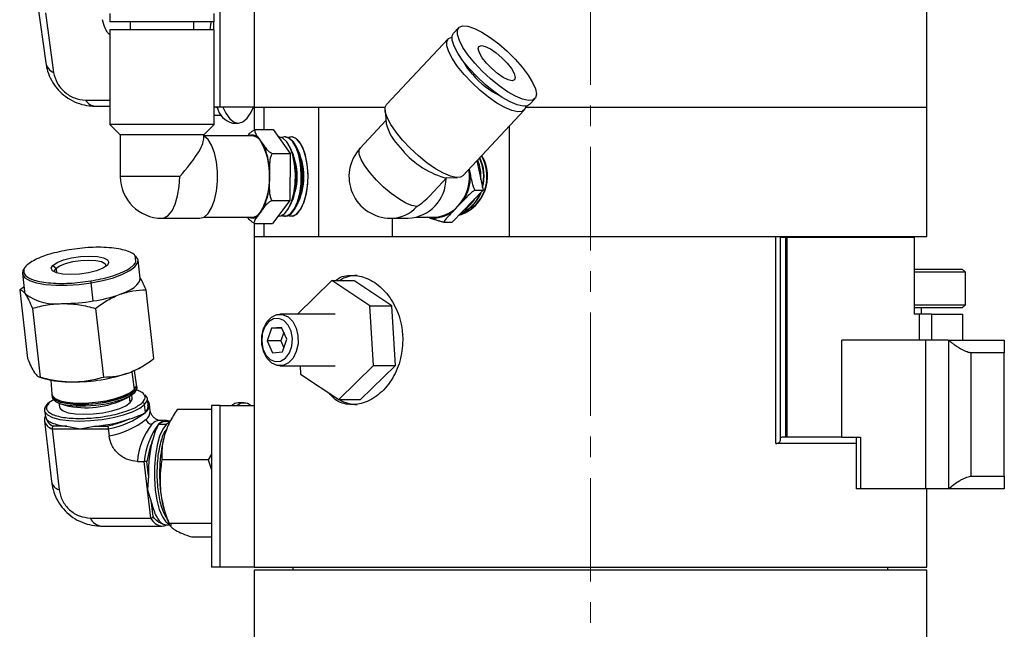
# Model space of a CAD drawing. Header units: inches. Extents: x 2.4 to 40.6, y 0.9 to 32.7.
# Tile 15 of 68: x 2.4 to 7.2, y 15.8 to 18.8. Entities that reach past the tile are written whole.
import ezdxf

# ---------------------------------------------------------------- set-up
doc = ezdxf.new("R2010")
doc.units = ezdxf.units.IN
doc.header["$MEASUREMENT"] = 0
doc.linetypes.add('CENTERX2', pattern=[0.8, 0.5, -0.1, 0.1, -0.1])

msp = doc.modelspace()

# ---------------------------------------------------------------- linework, layer by layer
at = {"color": 7, "linetype": 'CENTERX2', "lineweight": 18}
msp.add_line((5.1979, 9.6647), (5.1979, 24.4581), dxfattribs=at)
at = {"color": 7, "linetype": 'Continuous', "lineweight": 25}
for p, q in [((3.4091, 18.3567), (3.4091, 18.9317)), ((3.5729, 18.9317), (3.5729, 18.3567)), ((6.8229, 18.3567), (6.8229, 18.9317)), ((2.526, 18.8582), (2.566, 18.5711)), ((2.5638, 18.812), (2.6038, 18.5249)), ((2.8758, 18.8093), (2.8758, 18.7699)), ((3.3797, 18.7699), (3.3797, 18.8093)), ((2.8994, 18.7699), (2.8758, 18.7699)), ((3.3797, 18.7699), (2.8994, 18.7699)), ((2.9742, 18.7699), (2.9742, 18.7305)), ((3.2813, 18.7305), (3.2813, 18.7699)), ((3.3777, 18.7305), (3.3777, 18.7699)), ((2.8758, 18.7305), (2.8758, 18.2738)), ((2.8994, 18.7305), (2.8758, 18.7305)), ((3.3797, 18.7305), (2.8994, 18.7305)), ((3.3797, 18.2738), (3.3797, 18.7305)), ((4.5613, 18.7418), (4.5357, 18.7144)), ((4.51, 18.687), (4.2127, 18.3693)), ((2.758, 18.3912), (2.8758, 18.3912)), ((4.9036, 18.3701), (4.9293, 18.3975)), ((2.8059, 18.3619), (2.8758, 18.3619)), ((3.4091, 18.3567), (3.3797, 18.3567)), ((3.3874, 18.3567), (3.3979, 18.3541)), ((3.5729, 18.3567), (3.4091, 18.3567)), ((3.5729, 18.3567), (3.5729, 18.2461)), ((3.5729, 18.3567), (3.621, 18.3567)), ((3.5729, 18.3567), (4.2064, 18.3567)), ((3.621, 18.2489), (3.621, 18.3567)), ((3.8837, 18.3567), (3.8837, 17.7317)), ((3.8837, 18.3567), (4.2064, 18.3567)), ((4.2057, 18.3425), (4.2111, 18.2784)), ((4.5807, 18.0249), (4.878, 18.3427)), ((4.8846, 18.3567), (6.8229, 18.3567)), ((6.8229, 17.7317), (6.8229, 18.3567)), ((2.8758, 18.2738), (2.9261, 18.2234)), ((2.8994, 18.2738), (2.8758, 18.2738)), ((3.3797, 18.2738), (2.8994, 18.2738)), ((3.3293, 18.2234), (3.3797, 18.2738)), ((3.3797, 18.3184), (3.4139, 18.3184)), ((3.4681, 18.2792), (3.4952, 18.2792)), ((4.2099, 18.2925), (4.0854, 18.1594)), ((3.5782, 18.2489), (3.6644, 18.2489)), ((3.6644, 18.2489), (3.7468, 18.1324)), ((4.8055, 18.2652), (4.8055, 17.7317)), ((2.9261, 18.2234), (2.9261, 18.0217)), ((2.945, 18.2234), (2.9261, 18.2234)), ((3.3293, 18.2234), (2.945, 18.2234)), ((3.3293, 18.2043), (3.3293, 18.2234)), ((3.563, 18.2185), (3.3293, 18.2185)), ((3.5908, 18.2116), (3.6057, 18.1907)), ((3.6057, 18.1907), (3.6205, 18.1697)), ((3.6915, 18.2132), (3.6897, 18.2132)), ((3.72, 18.2132), (3.7057, 18.2102)), ((3.72, 18.2131), (3.7058, 18.2102)), ((3.7239, 18.2132), (3.72, 18.2132)), ((3.7523, 18.2131), (3.7381, 18.2102)), ((3.7523, 18.2131), (3.7381, 18.2102)), ((3.6606, 18.1324), (3.7468, 18.1324)), ((3.7468, 18.1324), (3.7454, 17.9051)), ((3.7611, 18.1209), (3.7575, 18.1323)), ((3.7934, 18.1209), (3.7898, 18.1326)), ((4.6491, 18.0981), (4.6794, 17.9561)), ((3.6465, 18.0597), (3.6462, 18.0188)), ((4.6112, 18.0575), (4.6177, 18.0269)), ((3.2129, 18.0217), (2.9261, 18.0217)), ((3.6462, 18.0188), (3.646, 17.9779)), ((4.4202, 17.9272), (4.5043, 18.017)), ((4.4901, 18.0173), (4.5545, 18.0161)), ((4.6794, 17.9561), (4.5293, 17.8004)), ((4.6392, 17.9561), (4.6794, 17.9561)), ((3.6592, 17.9051), (3.7454, 17.9051)), ((3.7454, 17.9051), (3.6615, 17.7944)), ((3.7575, 17.911), (3.7611, 17.9224)), ((3.7898, 17.9107), (3.7934, 17.9224)), ((4.5848, 17.9063), (4.5578, 17.8783)), ((3.6036, 17.8498), (3.5885, 17.8298)), ((3.6187, 17.8697), (3.6036, 17.8498)), ((4.5578, 17.8783), (4.5308, 17.8502)), ((3.1277, 17.8201), (3.3104, 17.8201)), ((3.3287, 17.8248), (3.563, 17.8248)), ((3.5729, 17.7958), (3.5729, 17.7317)), ((3.6886, 17.8302), (3.6915, 17.8302)), ((3.72, 17.8302), (3.7239, 17.8302)), ((4.2326, 17.8201), (4.3177, 17.8201)), ((4.2421, 17.7317), (4.2421, 17.8201)), ((4.3571, 17.8248), (4.4355, 17.8248)), ((4.4196, 17.8214), (4.4093, 17.8248)), ((4.4891, 17.8004), (4.5293, 17.8004)), ((3.5753, 17.7944), (3.6615, 17.7944)), ((3.621, 17.7317), (3.621, 17.7944)), ((3.5729, 17.7317), (3.5729, 16.1337)), ((3.5729, 17.7317), (6.094, 17.7317)), ((3.5729, 17.7317), (3.621, 17.7317)), ((3.8837, 17.7317), (4.2421, 17.7317)), ((4.8055, 17.7317), (6.8229, 17.7317)), ((6.094, 16.7317), (6.094, 17.7317)), ((6.1164, 16.7536), (6.1164, 17.7317)), ((6.1412, 17.7267), (6.1164, 17.7267)), ((6.1412, 17.7267), (6.1412, 16.7617)), ((6.1476, 17.7267), (6.1412, 17.7267)), ((6.1476, 17.7267), (6.1476, 16.7617)), ((6.7629, 17.7267), (6.1476, 17.7267)), ((6.7629, 17.7267), (6.7629, 17.3567)), ((3.0217, 17.5298), (3.0116, 17.6176)), ((2.6, 17.5925), (2.6155, 17.5785)), ((2.6155, 17.5785), (2.6181, 17.5563)), ((6.7629, 17.5747), (6.9948, 17.5747)), ((7.0104, 17.559), (6.7629, 17.559)), ((7.0104, 17.559), (6.9948, 17.5747)), ((7.0104, 17.4023), (7.0104, 17.559)), ((2.4528, 17.5534), (2.4628, 17.4656)), ((3.9479, 17.5194), (3.7819, 17.3567)), ((4.1325, 17.3961), (3.9479, 17.5194)), ((3.9479, 17.5194), (4.054, 17.5194)), ((4.2386, 17.3961), (4.054, 17.5194)), ((2.4603, 17.4878), (2.4398, 17.4739)), ((2.4398, 17.4739), (2.4779, 17.1423)), ((2.7954, 17.4202), (2.7854, 17.5079)), ((3.0883, 17.1423), (3.0502, 17.4739)), ((2.5012, 17.3844), (2.5393, 17.0528)), ((2.8064, 17.3844), (2.8445, 17.0528)), ((4.1493, 17.1084), (4.1325, 17.3961)), ((4.1325, 17.3961), (4.2386, 17.3961)), ((4.2553, 17.1084), (4.2386, 17.3961)), ((6.7629, 17.4023), (7.0104, 17.4023)), ((6.9948, 17.3867), (6.7629, 17.3867)), ((6.7979, 17.3567), (6.7979, 17.3867)), ((6.9948, 17.3867), (7.0104, 17.4023)), ((3.9647, 17.3567), (3.6974, 17.3567)), ((6.7863, 17.3567), (6.7629, 17.3567)), ((6.7863, 17.3567), (6.7863, 17.2317)), ((6.8466, 17.3567), (6.7863, 17.3567)), ((6.8466, 17.3567), (6.8466, 17.2317)), ((6.8466, 17.3567), (6.9979, 17.3567)), ((6.9979, 17.2317), (6.9979, 17.3567)), ((3.6566, 17.2884), (3.6352, 17.2273)), ((3.7047, 17.2928), (3.6566, 17.2884)), ((3.7067, 17.2884), (3.6566, 17.2884)), ((3.7314, 17.236), (3.7047, 17.2928)), ((3.6352, 17.2273), (3.6619, 17.1705)), ((3.7015, 17.2273), (3.6352, 17.2273)), ((3.716, 17.2688), (3.7015, 17.2273)), ((3.7015, 17.2273), (3.7169, 17.1945)), ((3.71, 17.1749), (3.7314, 17.236)), ((6.413, 16.7617), (6.413, 17.2317)), ((6.8192, 17.2317), (6.413, 17.2317)), ((6.8192, 16.5117), (6.8192, 17.2317)), ((6.9272, 17.2317), (6.8192, 17.2317)), ((6.9299, 17.2293), (6.9272, 17.2317)), ((6.9272, 17.2317), (7.1979, 17.2317)), ((6.9299, 16.514), (6.9299, 17.2293)), ((7.1979, 17.2317), (7.1979, 17.1697)), ((3.6619, 17.1705), (3.71, 17.1749)), ((7.1979, 17.1697), (7.0382, 17.1697)), ((7.0382, 16.5737), (7.0382, 17.1697)), ((7.1979, 16.5737), (7.1979, 17.1697)), ((3.0047, 17.0163), (2.9946, 17.0841)), ((3.0257, 17.1001), (3.0374, 17.1073)), ((3.6974, 17.1067), (3.9647, 17.1067)), ((3.7946, 17.1067), (3.7969, 17.0673)), ((3.9815, 16.944), (4.1493, 17.1084)), ((4.0875, 16.944), (4.2553, 17.1084)), ((4.1493, 17.1084), (4.2553, 17.1084)), ((2.5327, 17.054), (2.5564, 17.0462)), ((2.5903, 17.0376), (2.5958, 16.9693)), ((2.9811, 17.0784), (2.9937, 16.9922)), ((3.7969, 17.0673), (3.9815, 16.944)), ((3.0067, 17.0022), (3.0059, 17.008)), ((2.6059, 16.944), (2.5821, 16.9289)), ((2.5965, 16.961), (2.597, 16.9551)), ((2.6325, 16.9393), (2.6458, 16.9349)), ((2.9548, 16.9505), (2.9778, 16.9645)), ((2.9638, 16.9714), (2.9758, 16.9787)), ((2.974, 16.9289), (2.9704, 16.96)), ((2.9835, 16.9491), (2.9815, 16.9669)), ((2.9957, 16.978), (2.9949, 16.9839)), ((3.0605, 16.9176), (3.057, 16.948)), ((3.9815, 16.944), (4.0875, 16.944)), ((2.576, 16.9264), (2.5665, 16.9132)), ((2.6296, 16.9264), (2.6316, 16.9087)), ((2.6337, 16.925), (2.6593, 16.9166)), ((3.048, 16.8815), (3.0436, 16.9195)), ((3.0705, 16.8881), (3.0667, 16.9213)), ((3.3669, 16.8955), (3.2004, 16.8955)), ((3.3669, 16.9147), (3.3669, 16.1337)), ((3.4085, 16.9147), (3.3669, 16.9147)), ((3.4085, 16.1337), (3.4085, 16.9147)), ((3.4085, 16.9147), (3.5729, 16.9147)), ((3.5234, 16.9277), (3.4963, 16.9277)), ((2.5603, 16.8909), (2.5638, 16.8605)), ((2.5657, 16.8608), (2.5685, 16.8505)), ((2.5594, 16.8418), (2.5931, 16.5479)), ((2.5963, 16.8019), (2.6301, 16.5081)), ((2.5963, 16.8019), (2.732, 16.8019)), ((2.6684, 16.8146), (2.6023, 16.8146)), ((2.6684, 16.8146), (2.732, 16.8019)), ((2.732, 16.8019), (2.7999, 16.8146)), ((2.732, 16.8019), (2.8676, 16.8019)), ((2.7999, 16.8146), (2.8659, 16.8146)), ((2.8676, 16.8019), (2.8714, 16.7688)), ((3.1109, 16.8247), (3.1485, 16.8247)), ((3.1488, 16.8428), (3.1159, 16.8428)), ((3.1663, 16.8377), (3.1451, 16.8377)), ((3.1633, 16.835), (3.1485, 16.8247)), ((6.1155, 16.7617), (6.1226, 16.7617)), ((6.1412, 16.7617), (6.1226, 16.7617)), ((6.1476, 16.7617), (6.1412, 16.7617)), ((6.413, 16.7617), (6.1476, 16.7617)), ((6.413, 16.7617), (6.503, 16.7617)), ((6.4822, 16.7617), (6.4822, 16.5117)), ((6.503, 16.7617), (6.503, 16.5117)), ((6.4822, 16.7317), (6.094, 16.7317)), ((3.3669, 16.6804), (3.3503, 16.6521)), ((3.0084, 16.6449), (3.0413, 16.6449)), ((3.057, 16.5081), (3.0413, 16.6449)), ((3.0621, 16.5776), (3.0544, 16.6442)), ((3.3503, 16.6521), (3.1269, 16.6521)), ((3.3503, 16.6521), (3.3669, 16.6035)), ((3.0621, 16.5776), (3.057, 16.5081)), ((7.0382, 16.5737), (7.1979, 16.5737)), ((7.1979, 16.5737), (7.1979, 16.5117)), ((6.503, 16.5117), (6.4822, 16.5117)), ((6.8192, 16.5117), (6.503, 16.5117)), ((6.9272, 16.5117), (6.8192, 16.5117)), ((6.8229, 16.1337), (6.8229, 16.5117)), ((6.9272, 16.5117), (6.9299, 16.514)), ((7.1979, 16.5117), (6.9272, 16.5117)), ((3.0728, 16.3712), (3.057, 16.5081)), ((3.057, 16.5081), (3.0773, 16.4449)), ((3.0849, 16.3783), (3.0773, 16.4449)), ((2.7814, 16.3712), (3.0728, 16.3712)), ((3.1515, 16.3693), (3.1635, 16.3409)), ((2.836, 16.3325), (3.1274, 16.3325)), ((3.1296, 16.3432), (3.1451, 16.3389)), ((3.1451, 16.3377), (3.1662, 16.3377)), ((3.3669, 16.3442), (3.1622, 16.3442)), ((3.2711, 16.2798), (3.3669, 16.2798)), ((3.4085, 16.1337), (3.3669, 16.1337)), ((3.5729, 16.1337), (3.4085, 16.1337)), ((3.5729, 16.1337), (6.8229, 16.1337)), ((3.7604, 16.1337), (3.7604, 16.1187)), ((6.6354, 16.1187), (6.6354, 16.1337)), ((3.5729, 16.1187), (3.5729, 13.6337)), ((6.8229, 16.1187), (3.5729, 16.1187)), ((6.8229, 13.6337), (6.8229, 16.1187))]:
    msp.add_line(p, q, dxfattribs=at)
at = {"color": 7, "linetype": 'Continuous', "lineweight": 25, "flags": 128}
for points in [[(3.3639, 18.7699), (3.3632, 18.7655), (3.3582, 18.7305)], [(4.6388, 18.5696), (4.6071, 18.6085), (4.5819, 18.6456), (4.5644, 18.6792), (4.5553, 18.7076), (4.555, 18.7295), (4.5637, 18.744), (4.5809, 18.7503), (4.6057, 18.7482), (4.6371, 18.7378), (4.6735, 18.7194), (4.7133, 18.6941), (4.7546, 18.6629), (4.7955, 18.6274), (4.834, 18.5892), (4.8683, 18.5501), (4.8969, 18.5118), (4.9184, 18.4763), (4.9319, 18.4452), (4.9365, 18.4198), (4.9323, 18.4015), (4.9193, 18.391), (4.8982, 18.3889), (4.8699, 18.3952), (4.8358, 18.4097), (4.7974, 18.4317), (4.7567, 18.4601), (4.7153, 18.4936), (4.6754, 18.5307), (4.6388, 18.5696)], [(4.6132, 18.5422), (4.5815, 18.5811), (4.5563, 18.6182), (4.5387, 18.6518), (4.5296, 18.6802), (4.5294, 18.7021), (4.5357, 18.7144)], [(4.5875, 18.5148), (4.5559, 18.5537), (4.5307, 18.5908), (4.5131, 18.6244), (4.504, 18.6528), (4.5038, 18.6747), (4.5124, 18.6892), (4.5285, 18.6954)], [(4.6954, 18.5696), (4.6748, 18.5958), (4.6611, 18.6195), (4.6557, 18.6383), (4.659, 18.6503), (4.6708, 18.6545), (4.6899, 18.6503), (4.7144, 18.6383), (4.7419, 18.6195), (4.7697, 18.5958), (4.7952, 18.5696), (4.8158, 18.5434), (4.8294, 18.5198), (4.8349, 18.501), (4.8315, 18.4889), (4.8198, 18.4848), (4.8007, 18.4889), (4.7762, 18.501), (4.7487, 18.5198), (4.7208, 18.5434), (4.6954, 18.5696)], [(4.6291, 18.5148), (4.6045, 18.5459), (4.5881, 18.5725)], [(4.8852, 18.3616), (4.881, 18.3467), (4.868, 18.3362), (4.8469, 18.3341), (4.8186, 18.3404), (4.7845, 18.3549), (4.7462, 18.3769), (4.7054, 18.4053), (4.6641, 18.4388), (4.6242, 18.4759), (4.5875, 18.5148)], [(4.9036, 18.3701), (4.8937, 18.3636), (4.8725, 18.3615), (4.8443, 18.3678), (4.8101, 18.3823), (4.7718, 18.4043), (4.731, 18.4327), (4.6897, 18.4662), (4.6498, 18.5033), (4.6132, 18.5422)], [(4.2902, 18.1971), (4.2586, 18.236), (4.2334, 18.2731), (4.2158, 18.3066), (4.2067, 18.335), (4.2065, 18.357), (4.2127, 18.3693)], [(3.4213, 18.3567), (3.4356, 18.3271), (3.455, 18.3001), (3.4757, 18.2839), (3.4971, 18.2792), (3.5185, 18.2861), (3.539, 18.3042)], [(3.539, 18.3042), (3.5581, 18.3332), (3.5691, 18.3567)], [(3.3104, 17.8201), (3.3308, 17.8259), (3.35, 17.8432), (3.3669, 17.8708), (3.3805, 17.9072), (3.3901, 17.9502), (3.395, 17.9974), (3.395, 18.046), (3.3901, 18.0931), (3.3805, 18.1362), (3.3669, 18.1725), (3.35, 18.2001), (3.3308, 18.2174), (3.3287, 18.2185)], [(3.6915, 17.8302), (3.7016, 17.8317), (3.7213, 17.8436), (3.7391, 17.8667), (3.7538, 17.8996), (3.7647, 17.9401), (3.771, 17.9858), (3.7723, 18.0337), (3.7685, 18.0808), (3.7598, 18.1243), (3.7469, 18.1613), (3.7305, 18.1895), (3.7116, 18.2071), (3.6915, 18.2132)], [(3.7057, 17.8332), (3.7098, 17.8317), (3.7301, 17.8317), (3.7498, 17.8436), (3.7675, 17.8667), (3.7823, 17.8996), (3.7932, 17.9401), (3.7995, 17.9858), (3.8007, 18.0337), (3.7969, 18.0808), (3.7883, 18.1243), (3.7754, 18.1613), (3.759, 18.1895), (3.7401, 18.2071), (3.72, 18.2132), (3.72, 18.2132)], [(3.7058, 17.8332), (3.7098, 17.8317), (3.7301, 17.8317), (3.7498, 17.8436), (3.7675, 17.8668), (3.7823, 17.8996), (3.7932, 17.9401), (3.7995, 17.9858), (3.8007, 18.0337), (3.7969, 18.0808), (3.7883, 18.1243), (3.7754, 18.1612), (3.759, 18.1895), (3.7401, 18.2071), (3.72, 18.2131), (3.72, 18.2131)], [(3.7239, 17.8302), (3.734, 17.8317), (3.7536, 17.8436), (3.7714, 17.8667), (3.7862, 17.8996), (3.7971, 17.9401), (3.8033, 17.9858), (3.8046, 18.0337), (3.8008, 18.0808), (3.7922, 18.1243), (3.7793, 18.1613), (3.7628, 18.1895), (3.744, 18.2071), (3.7239, 18.2132)], [(3.7381, 17.8332), (3.7422, 17.8317), (3.7625, 17.8317), (3.7821, 17.8436), (3.7999, 17.8668), (3.8147, 17.8996), (3.8256, 17.9401), (3.8318, 17.9858), (3.8331, 18.0337), (3.8293, 18.0808), (3.8207, 18.1243), (3.8077, 18.1612), (3.7913, 18.1895), (3.7725, 18.2071), (3.7523, 18.2131), (3.7523, 18.2131)], [(3.7381, 17.8332), (3.7422, 17.8317), (3.7625, 17.8317), (3.7821, 17.8436), (3.7999, 17.8667), (3.8147, 17.8996), (3.8256, 17.9401), (3.8318, 17.9858), (3.8331, 18.0337), (3.8293, 18.0808), (3.8207, 18.1243), (3.8077, 18.1612), (3.7913, 18.1895), (3.7725, 18.2071), (3.7523, 18.2131), (3.7523, 18.2131)], [(3.8333, 18.0217), (3.8307, 18.0693), (3.8233, 18.1139), (3.8113, 18.1527), (3.7957, 18.1833), (3.7773, 18.2038), (3.7574, 18.2128), (3.7381, 18.2102)], [(4.5807, 18.0249), (4.5707, 18.0185), (4.5496, 18.0164), (4.5213, 18.0227), (4.4872, 18.0372), (4.4489, 18.0592), (4.4081, 18.0876), (4.3668, 18.1211), (4.3269, 18.1582), (4.2902, 18.1971)], [(4.3597, 17.8769), (4.3356, 17.8811), (4.3055, 17.8935), (4.2712, 17.9133), (4.2347, 17.9394), (4.198, 17.9703), (4.1633, 18.0042), (4.1327, 18.0391), (4.1078, 18.073), (4.0902, 18.1039), (4.0809, 18.13), (4.0804, 18.1499), (4.0854, 18.1594)], [(3.1277, 17.8201), (3.138, 17.8216), (3.1579, 17.8332), (3.1761, 17.8558), (3.1915, 17.888), (3.2031, 17.928), (3.2104, 17.9734), (3.2129, 18.0217)], [(3.7381, 17.8332), (3.7574, 17.8306), (3.7773, 17.8395), (3.7957, 17.86), (3.8113, 17.8906), (3.8233, 17.9294), (3.8307, 17.974), (3.8333, 18.0217)], [(2.6796, 17.668), (2.6793, 17.6683), (2.6791, 17.6683), (2.679, 17.668)], [(2.6, 17.5925), (2.6204, 17.6063), (2.6517, 17.6187), (2.6908, 17.6285), (2.7339, 17.6348), (2.7767, 17.637), (2.8151, 17.6348), (2.8453, 17.6285), (2.8643, 17.6187), (2.8703, 17.6063), (2.8628, 17.5925)], [(2.6155, 17.5785), (2.6338, 17.5908), (2.6618, 17.6019), (2.6967, 17.6107), (2.7352, 17.6163), (2.7735, 17.6183), (2.8078, 17.6163), (2.8348, 17.6107), (2.8518, 17.6019), (2.8572, 17.5908), (2.8565, 17.5873)], [(2.7854, 17.5079), (2.8413, 17.519), (2.8924, 17.5329), (2.9365, 17.5491), (2.9717, 17.5669), (2.9965, 17.5855), (3.0097, 17.6041), (3.0116, 17.6176)], [(3.0116, 17.6176), (3.0107, 17.6219), (3.0001, 17.6377)], [(2.4609, 17.5776), (2.4547, 17.5669), (2.4528, 17.5534)], [(2.8628, 17.5925), (2.8423, 17.5788), (2.811, 17.5663), (2.7719, 17.5565), (2.7289, 17.5502), (2.686, 17.548), (2.6477, 17.5502), (2.6175, 17.5565), (2.5984, 17.5663), (2.5924, 17.5788), (2.6, 17.5925)], [(2.6107, 17.559), (2.6087, 17.5662), (2.6155, 17.5785)], [(2.4528, 17.5534), (2.4536, 17.5491), (2.4648, 17.5329), (2.4876, 17.519), (2.5211, 17.5079), (2.5638, 17.5003), (2.6139, 17.4964), (2.6691, 17.4964), (2.7271, 17.5003), (2.7854, 17.5079)], [(2.9255, 17.4529), (2.9515, 17.4634), (2.9739, 17.4745), (2.9924, 17.486), (3.0065, 17.4977), (3.0162, 17.5094), (3.0211, 17.5209), (3.0217, 17.5298)], [(2.4628, 17.4656), (2.4632, 17.4634), (2.4678, 17.4529)], [(3.7162, 17.3258), (3.6914, 17.336), (3.6657, 17.3337), (3.6421, 17.319), (3.6234, 17.2938), (3.612, 17.2612), (3.6092, 17.2249), (3.6153, 17.1895), (3.6296, 17.1591), (3.6504, 17.1375), (3.6751, 17.1273), (3.7008, 17.1296), (3.7245, 17.1443), (3.7431, 17.1695), (3.7545, 17.2022), (3.7574, 17.2384), (3.7513, 17.2738), (3.737, 17.3042), (3.7162, 17.3258)], [(3.7366, 17.3437), (3.7592, 17.3211), (3.7757, 17.2897), (3.7845, 17.2527), (3.7849, 17.2136), (3.7766, 17.1762), (3.7607, 17.1443), (3.7385, 17.121), (3.7123, 17.1084), (3.6846, 17.108), (3.6582, 17.1196), (3.6357, 17.1422), (3.6191, 17.1736), (3.6103, 17.2106), (3.61, 17.2497), (3.6182, 17.2871), (3.6342, 17.319), (3.6563, 17.3423), (3.6825, 17.3549), (3.7102, 17.3553), (3.7366, 17.3437)], [(2.5958, 16.9693), (2.5981, 16.9618), (2.6114, 16.9488), (2.6356, 16.9383), (2.6694, 16.931), (2.7108, 16.9272), (2.7574, 16.9272), (2.8065, 16.931), (2.8553, 16.9383), (2.9008, 16.9488), (2.9405, 16.9618), (2.9721, 16.9765), (2.9937, 16.9922)], [(2.9937, 16.9922), (3.004, 17.0079), (3.0047, 17.0163)], [(3.0048, 17.0121), (3.0052, 16.9996), (2.9949, 16.9839)], [(2.9957, 16.978), (3.0061, 16.9938), (3.0067, 17.0022)], [(2.9949, 16.9839), (2.9733, 16.9682), (2.9417, 16.9535), (2.9019, 16.9404), (2.8563, 16.93), (2.8075, 16.9226), (2.7583, 16.9188), (2.7116, 16.9188), (2.6702, 16.9226), (2.6363, 16.93), (2.6121, 16.9404), (2.5988, 16.9535), (2.5967, 16.9652)], [(2.597, 16.9551), (2.5993, 16.9475), (2.6126, 16.9345), (2.6368, 16.924), (2.6707, 16.9167), (2.7122, 16.9129), (2.7589, 16.9129), (2.8081, 16.9167), (2.857, 16.924), (2.9027, 16.9345), (2.9425, 16.9475), (2.9741, 16.9623), (2.9957, 16.978)], [(2.974, 16.9289), (2.9832, 16.9435), (2.9835, 16.9491)], [(3.0436, 16.9195), (3.0557, 16.9372), (3.057, 16.9487)], [(3.057, 16.9487), (3.0555, 16.954), (3.0464, 16.9662)], [(2.5603, 16.8909), (2.5619, 16.8849), (2.5745, 16.8698), (2.5988, 16.8572), (2.6337, 16.8477), (2.6774, 16.8419), (2.7276, 16.8399), (2.7819, 16.8419), (2.8376, 16.8477), (2.8918, 16.8572), (2.9418, 16.8698), (2.9852, 16.8849), (3.0197, 16.9017), (3.0436, 16.9195)], [(2.5648, 16.9084), (2.5616, 16.9017), (2.5603, 16.8909)], [(2.6316, 16.9087), (2.6347, 16.9007), (2.6493, 16.8891), (2.6746, 16.8801), (2.709, 16.8745), (2.7502, 16.8725), (2.7952, 16.8745), (2.8411, 16.8801), (2.8847, 16.8891), (2.923, 16.9007), (2.9535, 16.9143), (2.974, 16.9289)], [(3.4963, 16.9277), (3.4802, 16.9244), (3.4645, 16.9147)], [(3.1485, 16.8247), (3.1311, 16.801), (3.116, 16.7667), (3.1039, 16.7233), (3.0953, 16.6732), (3.0908, 16.6188), (3.0906, 16.5628), (3.0946, 16.5081), (3.1027, 16.4573), (3.1145, 16.4131), (3.1293, 16.3777), (3.1464, 16.3527), (3.165, 16.3396), (3.1757, 16.3377)], [(3.1662, 16.8391), (3.1579, 16.8418), (3.1488, 16.8428)]]:
    msp.add_lwpolyline(points, dxfattribs=at)
at = {"color": 7, "linetype": 'Continuous', "lineweight": 25}
for centre, radius, start, end in [((2.628, 18.5833), 0.0632, 191.1181, 247.4473), ((4.9353, 18.7708), 0.3991, 219.8893, 243.713), ((2.809, 18.4208), 0.059, 210.0786, 266.9331), ((3.4953, 18.379), 0.1035, 192.4868, 254.7938), ((4.4515, 18.3403), 0.2483, 194.4608, 225.9061), ((3.5633, 18.1825), 0.04, 46.6159, 116.0728), ((3.559, 18.1658), 0.0529, 28.0919, 85.6423), ((3.3326, 18.0356), 0.3141, 356.9359, 29.5979), ((3.3121, 18.0389), 0.335, 3.5529, 22.9809), ((3.4727, 18.0217), 0.3078, 332.3123, 27.6877), ((3.5051, 18.0217), 0.3078, 332.3068, 27.6932), ((4.2326, 18.0217), 0.2016, 136.9028, 270), ((4.6068, 18.4144), 0.4139, 217.5641, 253.6205), ((3.4226, 18.0217), 0.3527, 343.6602, 16.3398), ((3.455, 18.0217), 0.3527, 343.6602, 16.3398), ((4.5042, 18.0222), 0.1965, 287.2666, 30.4666), ((4.5022, 18.0222), 0.1967, 287.9309, 30.5282), ((4.5022, 18.0222), 0.1967, 287.9258, 30.529), ((4.4599, 18.0217), 0.2091, 356.0093, 22.1766), ((4.4731, 18.0216), 0.2092, 346.0944, 25.5187), ((4.4731, 18.0216), 0.2092, 346.0867, 25.5199), ((4.475, 18.0216), 0.2092, 344.9962, 25.9163), ((4.492, 18.0225), 0.2053, 359.7735, 29.0214), ((4.4046, 18.0212), 0.2095, 316.973, 9.9173), ((3.1277, 18.0217), 0.2016, 180, 270), ((3.3447, 18.005), 0.3019, 329.0555, 2.6178), ((4.3068, 18.0133), 0.1935, 273.2501, 359.8446), ((4.5103, 18.0147), 0.1872, 286.254, 2.1207), ((4.4018, 18.021), 0.2159, 327.9049, 1.5684), ((3.3248, 18.0014), 0.322, 335.8602, 355.8131), ((4.4987, 18.0102), 0.1829, 292.5045, 338.6617), ((4.4966, 18.0104), 0.1832, 293.5622, 338.5584), ((4.4966, 18.0104), 0.1832, 293.5732, 338.5474), ((4.4842, 18.0082), 0.1811, 303.254, 328.8666), ((3.5584, 17.8777), 0.0531, 274.9908, 328.2261), ((4.2314, 17.9934), 0.1733, 270.3913, 317.7549), ((4.4353, 17.9896), 0.1689, 264.6833, 304.4304), ((4.4341, 17.9947), 0.1699, 270.5004, 316.7431), ((3.5632, 17.8606), 0.0398, 244.0018, 309.38), ((2.7572, 17.5059), 0.0282, 4.1634, 23.2049), ((4.0731, 17.3737), 0.1704, 90.7714, 121.3061), ((2.6162, 17.6629), 0.2571, 234.7472, 277.801), ((2.6482, 18.3175), 0.9093, 270.1813, 279.3188), ((2.685, 18.1332), 0.7215, 278.8024, 289.4724), ((2.8653, 17.3706), 0.3144, 289.2697, 300.6564), ((2.6825, 17.4959), 0.4671, 254.3326, 271.483), ((2.6979, 17.8725), 0.8435, 269.775, 288.7523), ((2.7549, 17.3877), 0.4657, 256.4506, 296.6538), ((2.7607, 17.3372), 0.4327, 256.4506, 296.6538), ((3.0308, 16.9165), 0.0362, 7.5887, 41.585), ((4.0731, 17.0896), 0.1704, 238.6939, 269.2286), ((2.5819, 16.9206), 0.00833, 89.185, 137.9684), ((3.0329, 16.9181), 0.0108, 7.1426, 88.6266), ((3.0174, 16.9202), 0.0493, 308.2716, 1.2623), ((3.5234, 16.8803), 0.0469, 47.1812, 132.8188), ((2.5965, 16.845), 0.0372, 152.0088, 185.0095), ((2.7426, 17.5256), 0.7133, 274.6072, 288.8315), ((2.7921, 17.2171), 0.4219, 280.3051, 307.3219), ((2.796, 17.1839), 0.4219, 280.3051, 307.3219), ((3.0212, 16.887), 0.0493, 308.2716, 1.2623), ((3.0786, 16.8517), 0.0271, 187.1426, 268.6266), ((2.6147, 16.856), 0.0571, 194.4776, 251.2741), ((3.3543, 16.6144), 0.3473, 142.7342, 174.9567), ((3.3872, 16.6144), 0.3473, 142.7342, 174.9567), ((3.1182, 16.7893), 0.0535, 92.39, 138.6897), ((3.1511, 16.7893), 0.0535, 92.39, 138.6897), ((3.8407, 16.5868), 0.7252, 165.0596, 187.0243), ((2.6446, 16.5586), 0.0526, 191.7628, 254.0014), ((3.5832, 16.5397), 0.4641, 185.1448, 201.542), ((2.8425, 16.3995), 0.0673, 204.8364, 264.5043), ((3.1371, 16.4042), 0.0723, 207.0938, 262.2186), ((3.127, 16.3772), 0.0446, 270.4725, 297.7493)]:
    msp.add_arc(centre, radius, start, end, dxfattribs=at)
for centre, major_axis, ratio, start_param, end_param in [((3.1277, 18.0217), (0.1968, 0.1968), 0.221695, 4.930555, 6.065019), ((4.2326, 18.0217), (0.2395, 0.1039), 0.721107, 4.940255, 5.25397)]:
    msp.add_ellipse(centre, major_axis=major_axis, ratio=ratio, start_param=start_param, end_param=end_param, dxfattribs=at)
for points, knots in [([(2.8758, 18.7062), (2.8734, 18.7084), (2.8648, 18.717), (2.8494, 18.7411), (2.8435, 18.7645), (2.8396, 18.7796)], [0, 0, 0, 0, 0.114321, 0.426487, 1, 1, 1, 1]), ([(2.566, 18.5711), (2.5685, 18.5576), (2.5739, 18.5287), (2.5918, 18.487), (2.6179, 18.4477), (2.6519, 18.4139), (2.6931, 18.387), (2.7389, 18.3694), (2.7775, 18.3625), (2.7995, 18.362), (2.8059, 18.3619)], [0, 0, 0, 0, 0.1189786, 0.2547709, 0.3887695, 0.5238509, 0.6631515, 0.809122, 0.9444113, 1, 1, 1, 1]), ([(3.5418, 18.2185), (3.5456, 18.2232), (3.5522, 18.2314), (3.5644, 18.242), (3.5743, 18.247), (3.5782, 18.2489)], [0, 0, 0, 0, 0.441854, 0.779604, 1, 1, 1, 1]), ([(3.5782, 18.2489), (3.5772, 18.2467), (3.575, 18.242), (3.5777, 18.2334), (3.5828, 18.2232), (3.5879, 18.2159), (3.5908, 18.2116)], [0, 0, 0, 0, 0.2040699, 0.4356578, 0.6737267, 1, 1, 1, 1]), ([(3.6205, 18.1697), (3.621, 18.169), (3.6258, 18.1623), (3.6339, 18.1519), (3.647, 18.1397), (3.6568, 18.1345), (3.6606, 18.1324)], [0, 0, 0, 0, 0.052873, 0.517957, 0.809655, 1, 1, 1, 1]), ([(3.6606, 18.1324), (3.6581, 18.1281), (3.6496, 18.1137), (3.647, 18.0877), (3.6466, 18.0678), (3.6465, 18.0597)], [0, 0, 0, 0, 0.2043562, 0.6733625, 1, 1, 1, 1]), ([(4.6177, 18.0269), (4.618, 18.0256), (4.6207, 18.0129), (4.6253, 17.9932), (4.6323, 17.97), (4.6372, 17.96), (4.6392, 17.9561)], [0, 0, 0, 0, 0.0528733, 0.5179573, 0.8096552, 1, 1, 1, 1]), ([(3.646, 17.9779), (3.646, 17.9765), (3.6459, 17.9635), (3.6466, 17.9432), (3.6508, 17.9193), (3.6568, 17.9091), (3.6592, 17.9051)], [0, 0, 0, 0, 0.0529774, 0.5180364, 0.8097199, 1, 1, 1, 1]), ([(4.6392, 17.9561), (4.6351, 17.9531), (4.6218, 17.9433), (4.6035, 17.9255), (4.5902, 17.9119), (4.5848, 17.9063)], [0, 0, 0, 0, 0.204356, 0.673363, 1, 1, 1, 1]), ([(3.6592, 17.9051), (3.6551, 17.903), (3.6462, 17.8985), (3.6365, 17.8903), (3.6271, 17.8806), (3.6218, 17.8737), (3.6187, 17.8697)], [0, 0, 0, 0, 0.20407, 0.435658, 0.673727, 1, 1, 1, 1]), ([(4.5308, 17.8502), (4.5299, 17.8493), (4.5213, 17.8404), (4.5082, 17.8265), (4.4945, 17.8101), (4.4907, 17.8032), (4.4891, 17.8004)], [0, 0, 0, 0, 0.052977, 0.518036, 0.80972, 1, 1, 1, 1]), ([(3.5753, 17.7944), (3.5712, 17.7966), (3.5577, 17.804), (3.5478, 17.8149), (3.5418, 17.8229), (3.5404, 17.8248)], [0, 0, 0, 0, 0.248431, 0.8186, 1, 1, 1, 1]), ([(3.5885, 17.8298), (3.588, 17.8292), (3.5832, 17.8228), (3.5765, 17.8129), (3.5721, 17.8013), (3.5744, 17.7963), (3.5753, 17.7944)], [0, 0, 0, 0, 0.052873, 0.517957, 0.809655, 1, 1, 1, 1]), ([(4.4891, 17.8004), (4.4842, 17.8017), (4.4736, 17.8043), (4.4574, 17.8092), (4.4392, 17.8149), (4.4268, 17.819), (4.4196, 17.8214)], [0, 0, 0, 0, 0.2040699, 0.4356578, 0.6737267, 1, 1, 1, 1]), ([(2.6796, 17.668), (2.6467, 17.6615), (2.596, 17.6515), (2.5402, 17.632), (2.5042, 17.6152), (2.4778, 17.5975), (2.4575, 17.5746), (2.4577, 17.5479), (2.4906, 17.5264), (2.5349, 17.5141), (2.5779, 17.5077), (2.6274, 17.5049), (2.6961, 17.5057), (2.7488, 17.5125), (2.7831, 17.517)], [0, 0, 0, 0, 0.119728, 0.18418, 0.25, 0.31582, 0.380272, 0.5, 0.619728, 0.68418, 0.75, 0.81582, 0.880272, 1, 1, 1, 1]), ([(2.9987, 17.6273), (2.999, 17.6303), (3.0006, 17.6437), (2.9712, 17.6585), (2.928, 17.6709), (2.8848, 17.6773), (2.8354, 17.6801), (2.7667, 17.6794), (2.7139, 17.6725), (2.6796, 17.668)], [0, 0, 0, 0, 0.063898, 0.288054, 0.408721, 0.531949, 0.655177, 0.775844, 1, 1, 1, 1]), ([(2.7831, 17.517), (2.8161, 17.5235), (2.8667, 17.5335), (2.9225, 17.5531), (2.9587, 17.5698), (2.9847, 17.5875), (3.0039, 17.6074), (3.0006, 17.6201), (2.9987, 17.6273)], [0, 0, 0, 0, 0.257, 0.395347, 0.53663, 0.677913, 0.816261, 1, 1, 1, 1]), ([(3.0502, 17.4739), (3.0444, 17.488), (3.0343, 17.5125), (3.0251, 17.528), (3.0211, 17.5346)], [0, 0, 0, 0, 0.5726355, 1, 1, 1, 1]), ([(3.9687, 17.5194), (3.9706, 17.5211), (3.9916, 17.5409), (4.0445, 17.548), (4.1196, 17.5349), (4.1923, 17.4854), (4.2509, 17.4086), (4.2858, 17.3191), (4.2896, 17.2577), (4.2913, 17.2317)], [0, 0, 0, 0, 0.016963, 0.189105, 0.358485, 0.527561, 0.699192, 0.872421, 1, 1, 1, 1]), ([(2.4398, 17.4739), (2.444, 17.4733), (2.4526, 17.472), (2.4627, 17.4594), (2.4678, 17.4529)], [0, 0, 0, 0, 0.495458, 1, 1, 1, 1]), ([(2.9255, 17.4529), (2.9461, 17.4592), (2.9877, 17.472), (3.0292, 17.4733), (3.0502, 17.4739)], [0, 0, 0, 0, 0.494511, 1, 1, 1, 1]), ([(2.4678, 17.4529), (2.4731, 17.4442), (2.4837, 17.4266), (2.4954, 17.3986), (2.5012, 17.3844)], [0, 0, 0, 0, 0.494511, 1, 1, 1, 1]), ([(2.8064, 17.3844), (2.8254, 17.3983), (2.8638, 17.4264), (2.9049, 17.444), (2.9255, 17.4529)], [0, 0, 0, 0, 0.495458, 1, 1, 1, 1]), ([(2.5012, 17.3844), (2.5252, 17.391), (2.5737, 17.4045), (2.6251, 17.4069), (2.6511, 17.4082)], [0, 0, 0, 0, 0.495458, 1, 1, 1, 1]), ([(2.6511, 17.4082), (2.6768, 17.407), (2.7288, 17.4046), (2.7803, 17.3911), (2.8064, 17.3844)], [0, 0, 0, 0, 0.494511, 1, 1, 1, 1]), ([(4.2913, 17.2317), (4.2884, 17.1969), (4.2826, 17.1274), (4.2386, 17.0345), (4.1759, 16.9632), (4.1005, 16.9213), (4.0251, 16.9161), (3.9673, 16.9355), (3.9425, 16.9658), (3.9347, 16.9752)], [0, 0, 0, 0, 0.154304, 0.308538, 0.464577, 0.621843, 0.777176, 0.93048, 1, 1, 1, 1]), ([(7.0382, 17.1697), (7.0352, 17.1699), (7.0292, 17.1703), (7.018, 17.1736), (7.0057, 17.1786), (6.9911, 17.186), (6.9742, 17.1961), (6.9574, 17.2077), (6.9426, 17.2189), (6.9342, 17.2259), (6.9299, 17.2293)], [0, 0, 0, 0, 0.1136891, 0.2312645, 0.3448558, 0.4612978, 0.6173733, 0.7779118, 0.8884947, 1, 1, 1, 1]), ([(2.4779, 17.1423), (2.4837, 17.1284), (2.4953, 17.1003), (2.5059, 17.0827), (2.5113, 17.0738)], [0, 0, 0, 0, 0.495458, 1, 1, 1, 1]), ([(2.9691, 17.0738), (2.9894, 17.0825), (3.0304, 17.1001), (3.0688, 17.1281), (3.0883, 17.1423)], [0, 0, 0, 0, 0.494511, 1, 1, 1, 1]), ([(2.5113, 17.0738), (2.5163, 17.0675), (2.5265, 17.0547), (2.535, 17.0534), (2.5393, 17.0528)], [0, 0, 0, 0, 0.494511, 1, 1, 1, 1]), ([(2.5393, 17.0528), (2.5648, 17.0461), (2.6164, 17.0327), (2.6684, 17.0302), (2.6946, 17.029)], [0, 0, 0, 0, 0.495458, 1, 1, 1, 1]), ([(2.6946, 17.029), (2.7201, 17.0302), (2.7715, 17.0326), (2.82, 17.046), (2.8445, 17.0528)], [0, 0, 0, 0, 0.494511, 1, 1, 1, 1]), ([(2.8445, 17.0528), (2.865, 17.0534), (2.9065, 17.0547), (2.9481, 17.0674), (2.9691, 17.0738)], [0, 0, 0, 0, 0.495458, 1, 1, 1, 1]), ([(3.0423, 16.9642), (3.0413, 16.9664), (3.0385, 16.9734), (3.025, 16.9827), (3.0085, 16.9884), (3.0011, 16.991)], [0, 0, 0, 0, 0.204917, 0.645001, 1, 1, 1, 1]), ([(3.0331, 16.9289), (3.0407, 16.9387), (3.0505, 16.9511), (3.0437, 16.9619), (3.0423, 16.9642)], [0, 0, 0, 0, 0.779824, 1, 1, 1, 1]), ([(2.5665, 16.9132), (2.5653, 16.9116), (2.5594, 16.904), (2.56, 16.8963), (2.5604, 16.8903)], [0, 0, 0, 0, 0.2073445, 1, 1, 1, 1]), ([(2.5821, 16.9289), (2.5753, 16.9193), (2.5649, 16.9045), (2.5749, 16.8867), (2.5915, 16.8745), (2.6175, 16.8646), (2.6607, 16.8554), (2.7279, 16.8507), (2.8047, 16.8554), (2.8666, 16.8646), (2.9128, 16.8745), (2.9544, 16.8867), (3.0006, 16.9045), (3.0203, 16.9193), (3.0331, 16.9289)], [0, 0, 0, 0, 0.119728, 0.18418, 0.25, 0.31582, 0.380272, 0.5, 0.619728, 0.68418, 0.75, 0.81582, 0.880272, 1, 1, 1, 1]), ([(3.048, 16.8815), (3.0543, 16.8915), (3.0628, 16.9047), (3.0595, 16.9148), (3.0586, 16.9173)], [0, 0, 0, 0, 0.7519729, 1, 1, 1, 1]), ([(3.2004, 16.8955), (3.1878, 16.8758), (3.1625, 16.8359), (3.1475, 16.7946), (3.14, 16.7738)], [0, 0, 0, 0, 0.495458, 1, 1, 1, 1]), ([(2.9728, 16.8505), (2.9883, 16.8559), (3.0119, 16.8643), (3.0351, 16.874), (3.0437, 16.879), (3.048, 16.8815)], [0, 0, 0, 0, 0.48321, 0.74126, 1, 1, 1, 1]), ([(3.0865, 16.8594), (3.0846, 16.8616), (3.0817, 16.8647), (3.0784, 16.8694), (3.0756, 16.8737), (3.0731, 16.879), (3.0712, 16.8842), (3.0706, 16.8875), (3.0706, 16.8878), (3.0706, 16.8879)], [0, 0, 0, 0, 0.146542, 0.209697, 0.323658, 0.463121, 0.652608, 0.922258, 1, 1, 1, 1]), ([(3.1153, 16.8428), (3.1154, 16.8428), (3.1155, 16.8428), (3.111, 16.8435), (3.1044, 16.8462), (3.0989, 16.8493), (3.0944, 16.8525), (3.0903, 16.8558), (3.0877, 16.8583), (3.0865, 16.8594)], [0, 0, 0, 0, 0.2168448, 0.5022234, 0.6699298, 0.7749132, 0.8539345, 0.9332421, 1, 1, 1, 1]), ([(2.6023, 16.8146), (2.6018, 16.8143), (2.6008, 16.8137), (2.5991, 16.8121), (2.5978, 16.8102), (2.5969, 16.8078), (2.5964, 16.8058), (2.5962, 16.8038), (2.5963, 16.8026), (2.5963, 16.8019)], [0, 0, 0, 0, 0.1553987, 0.2907388, 0.5007669, 0.6330031, 0.7598748, 0.8819826, 1, 1, 1, 1]), ([(2.8659, 16.8146), (2.866, 16.8143), (2.8661, 16.8137), (2.8663, 16.8121), (2.8666, 16.8102), (2.8669, 16.8078), (2.8672, 16.8058), (2.8674, 16.8038), (2.8675, 16.8026), (2.8676, 16.8019)], [0, 0, 0, 0, 0.155424, 0.290772, 0.500767, 0.633018, 0.759895, 0.881997, 1, 1, 1, 1]), ([(3.1109, 16.8247), (3.106, 16.8158), (3.0965, 16.7986), (3.0873, 16.7666), (3.0828, 16.7511)], [0, 0, 0, 0, 0.5161994, 1, 1, 1, 1]), ([(3.1526, 16.8047), (3.1454, 16.7949), (3.1332, 16.7782), (3.1201, 16.7368), (3.111, 16.6953), (3.1051, 16.6489), (3.1018, 16.5868), (3.1054, 16.5093), (3.1185, 16.4417), (3.1339, 16.3973), (3.1436, 16.381), (3.1485, 16.3728)], [0, 0, 0, 0, 0.126605, 0.215919, 0.307128, 0.398338, 0.487651, 0.653564, 0.819477, 0.908791, 1, 1, 1, 1]), ([(3.145, 16.8364), (3.1435, 16.8368), (3.1376, 16.8384), (3.1255, 16.8339), (3.1158, 16.8277), (3.1109, 16.8247)], [0, 0, 0, 0, 0.148997, 0.57393, 1, 1, 1, 1]), ([(3.0084, 16.6449), (2.9928, 16.6466), (2.9687, 16.6491), (2.9383, 16.6646), (2.9169, 16.6806), (2.8988, 16.7003), (2.8802, 16.7291), (2.8749, 16.7532), (2.8714, 16.7688)], [0, 0, 0, 0, 0.239443, 0.36967, 0.5, 0.630227, 0.760557, 1, 1, 1, 1]), ([(3.14, 16.7738), (3.1351, 16.7534), (3.125, 16.7121), (3.1262, 16.6722), (3.1269, 16.6521)], [0, 0, 0, 0, 0.494511, 1, 1, 1, 1]), ([(6.094, 16.7317), (6.0958, 16.7317), (6.0994, 16.7319), (6.1041, 16.7332), (6.108, 16.7353), (6.1115, 16.7383), (6.1143, 16.7424), (6.1161, 16.7476), (6.1163, 16.7516), (6.1163, 16.7536)], [0, 0, 0, 0, 0.120329, 0.244818, 0.365037, 0.488259, 0.655407, 0.827321, 1, 1, 1, 1]), ([(3.0544, 16.6442), (3.0541, 16.6443), (3.0534, 16.6444), (3.0517, 16.6445), (3.0496, 16.6447), (3.0473, 16.6448), (3.0452, 16.6449), (3.0432, 16.6449), (3.0419, 16.6449), (3.0413, 16.6449)], [0, 0, 0, 0, 0.1553993, 0.2907395, 0.5007669, 0.6330031, 0.7598748, 0.8819826, 1, 1, 1, 1]), ([(3.1269, 16.6521), (3.1231, 16.6271), (3.1156, 16.5766), (3.1192, 16.5244), (3.121, 16.4981)], [0, 0, 0, 0, 0.495458, 1, 1, 1, 1]), ([(6.9299, 16.514), (6.9381, 16.5206), (6.9546, 16.534), (6.9769, 16.549), (6.9955, 16.5597), (7.0098, 16.5666), (7.0232, 16.5715), (7.0325, 16.5735), (7.037, 16.5736), (7.0382, 16.5737)], [0, 0, 0, 0, 0.213797, 0.435273, 0.5624746, 0.692801, 0.8202087, 0.9525961, 1, 1, 1, 1]), ([(2.5931, 16.5479), (2.5953, 16.5346), (2.5999, 16.5058), (2.6168, 16.4636), (2.6426, 16.4231), (2.6765, 16.3881), (2.7181, 16.3599), (2.7644, 16.3412), (2.8047, 16.3334), (2.8283, 16.3327), (2.836, 16.3325)], [0, 0, 0, 0, 0.113366, 0.247201, 0.380275, 0.515306, 0.654749, 0.799676, 0.934312, 1, 1, 1, 1]), ([(3.121, 16.4981), (3.1251, 16.4723), (3.1335, 16.4202), (3.1526, 16.3697), (3.1622, 16.3442)], [0, 0, 0, 0, 0.494511, 1, 1, 1, 1]), ([(3.0728, 16.3712), (3.0734, 16.3713), (3.0746, 16.3713), (3.0766, 16.3717), (3.0785, 16.3724), (3.0808, 16.3735), (3.0827, 16.375), (3.0842, 16.3767), (3.0847, 16.3777), (3.0849, 16.3783)], [0, 0, 0, 0, 0.118003, 0.240105, 0.366982, 0.499233, 0.709227, 0.844576, 1, 1, 1, 1]), ([(3.1622, 16.3442), (3.1645, 16.339), (3.169, 16.3284), (3.185, 16.3175), (3.1931, 16.312)], [0, 0, 0, 0, 0.495458, 1, 1, 1, 1]), ([(3.1931, 16.312), (3.2034, 16.3066), (3.2242, 16.2957), (3.2554, 16.2851), (3.2711, 16.2798)], [0, 0, 0, 0, 0.494511, 1, 1, 1, 1])]:
    msp.add_open_spline(points, degree=3, knots=knots, dxfattribs=at)
for points in [[(2.6038, 18.5249), (2.6082, 18.5074), (2.6172, 18.4723), (2.6547, 18.4282), (2.7039, 18.3972), (2.74, 18.3932), (2.758, 18.3912)], [(2.5685, 16.8505), (2.5724, 16.8463), (2.5804, 16.838), (2.6028, 16.8278), (2.6316, 16.8196), (2.6561, 16.8163), (2.6684, 16.8146)], [(2.5685, 16.8505), (2.5708, 16.8439), (2.5756, 16.8307), (2.5934, 16.82), (2.6023, 16.8146)], [(2.9728, 16.8505), (2.9571, 16.8439), (2.9256, 16.8307), (2.8858, 16.82), (2.8659, 16.8146)], [(3.0828, 16.7511), (3.0771, 16.7354), (3.0658, 16.7039), (3.0582, 16.6641), (3.0544, 16.6442)], [(3.0828, 16.7511), (3.0795, 16.7387), (3.0729, 16.7138), (3.0664, 16.6705), (3.0623, 16.6247), (3.0621, 16.5933), (3.0621, 16.5776)], [(2.6301, 16.5081), (2.6342, 16.4901), (2.6424, 16.4543), (2.6789, 16.409), (2.7274, 16.3774), (2.7634, 16.3733), (2.7814, 16.3712)], [(3.0773, 16.4449), (3.0806, 16.4325), (3.0872, 16.4077), (3.0999, 16.3784), (3.1141, 16.3555), (3.1245, 16.3473), (3.1296, 16.3432)], [(3.1296, 16.3432), (3.1219, 16.3457), (3.1064, 16.3508), (3.0921, 16.3691), (3.0849, 16.3783)]]:
    msp.add_open_spline(points, degree=3, dxfattribs=at)

doc.saveas('drawing.dxf')
